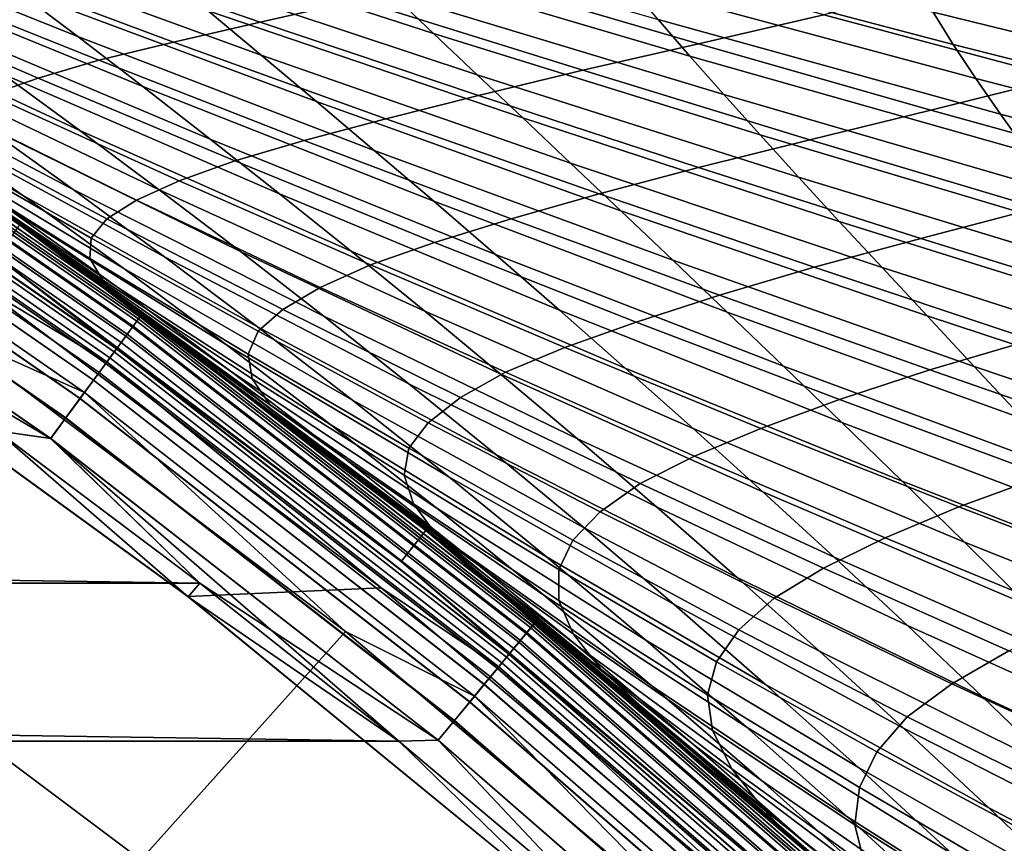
# Model space of a CAD drawing. Header units: metres. Extents: x -25 to 132, y -25 to 25.
# Tile 154 of 256: x 14.47 to 17.18, y 18.68 to 20.95. Entities that reach past the tile are written whole.
import ezdxf

# ---------------------------------------------------------------- set-up
doc = ezdxf.new("R2010")
doc.units = ezdxf.units.M
doc.layers.add('solid_12_061_071_XXX', color=7, linetype='CONTINUOUS')

msp = doc.modelspace()

# ---------------------------------------------------------------- linework, layer by layer
at = {"layer": 'solid_12_061_071_XXX'}
for points in [[(13.625943, 21.359541, 41.866619), (14.452667, 21.037895, 42.468479), (14.626268, 20.906143, 41.514076), (13.814919, 21.230389, 40.88805)], [(14.584613, 21.309826, 47.992676), (15.493828, 21.022907, 48.473316), (15.607343, 20.914677, 47.480164), (14.711982, 21.204514, 46.973152)], [(14.124125, 21.282986, 44.432079), (14.986002, 20.977215, 44.987766), (15.13243, 20.85495, 44.021896), (14.285248, 21.163458, 43.441147)], [(13.814919, 21.230389, 40.88805), (14.626268, 20.906143, 41.514076), (14.805935, 20.768047, 40.57793), (14.010134, 21.094763, 39.928123)], [(16.44216, 21.241938, 71.154167), (18.717815, 20.715837, 71.716537), (17.460215, 21.006592, 71.295509)], [(17.542429, 20.960535, 71.539276), (18.717815, 20.715837, 71.716537), (16.44216, 21.241938, 71.154167)], [(14.529308, 21.153706, 73.442581), (15.129111, 20.946163, 73.529671), (15.398881, 21.007137, 72.912415), (14.782481, 21.204813, 72.801506)], [(14.711982, 21.204514, 46.973152), (15.607343, 20.914677, 47.480164), (15.727156, 20.801006, 46.504505), (14.845816, 21.093689, 45.971516)], [(15.286119, 21.223553, 50.512127), (16.226358, 20.952709, 50.940655), (16.313784, 20.851986, 49.939793), (15.386718, 21.125826, 49.483971)], [(16.00318, 21.225203, 54.045937), (16.984777, 20.973602, 54.390999), (17.040251, 20.884501, 53.367409), (16.070953, 21.139206, 52.993721)], [(14.523313, 20.348793, 26.290461), (14.466798, 20.389011, 0.5), (13.300817, 21.168097, 0.5), (14.21032, 20.568588, 27.061295)], [(13.67092, 20.924902, 0.428843), (13.300817, 21.168097, 0.5), (14.466798, 20.389011, 0.5)], [(13.300817, 21.168097, 99), (14.466798, 20.389011, 99), (13.793194, 20.850607, 79.56691), (13.362128, 21.129446, 78.874176)], [(13.67097, 20.924978, 99.070518), (14.466798, 20.389011, 99), (13.300817, 21.168097, 99)], [(14.285248, 21.163458, 43.441147), (15.13243, 20.85495, 44.021896), (15.284989, 20.726759, 43.073906), (14.452667, 21.037895, 42.468479)], [(14.308546, 21.108183, 74.116463), (14.890262, 20.891088, 74.179436), (15.129111, 20.946163, 73.529671), (14.529308, 21.153706, 73.442581)], [(13.66125, 21.1455, 37.372196), (14.418803, 20.803402, 38.064178), (14.632018, 20.647327, 37.16016), (13.890903, 20.991508, 36.445648)], [(15.386718, 21.125826, 49.483971), (16.313784, 20.851986, 49.939793), (16.407555, 20.74613, 48.956039), (15.493828, 21.022907, 48.473316)], [(15.699555, 21.073402, 72.332909), (16.338089, 20.886105, 72.476654), (16.683205, 20.965961, 71.965714), (16.031235, 21.143866, 71.797279)], [(16.070953, 21.139206, 52.993721), (17.040251, 20.884501, 53.367409), (17.102203, 20.790634, 52.360546), (16.14538, 21.048412, 51.95863)], [(16.892612, 21.138205, 56.488689), (17.071844, 21.097565, 56.600555), (17.900856, 20.902906, 56.776226)], [(16.892612, 21.138205, 56.488689), (17.900856, 20.902906, 56.776226), (17.932049, 20.819708, 55.748604), (16.935883, 21.058041, 55.43132)], [(14.010134, 21.094763, 39.928123), (14.805935, 20.768047, 40.57793), (14.991552, 20.623459, 39.660046), (14.211469, 20.95249, 38.986832)], [(14.126176, 21.064312, 74.830139), (14.684219, 20.840837, 74.860764), (14.890262, 20.891088, 74.179436), (14.308546, 21.108183, 74.116463)], [(14.845816, 21.093689, 45.971516), (15.727156, 20.801006, 46.504505), (15.85316, 20.681772, 45.546341), (14.986002, 20.977215, 44.987766)], [(17.900856, 20.902906, 56.776226), (17.071844, 21.097565, 56.600555), (17.56913, 20.981361, 60.415203), (18.396975, 20.793709, 56.988876)], [(15.398881, 21.007137, 72.912415), (16.019024, 20.813208, 73.024246), (16.338089, 20.886105, 72.476654), (15.699555, 21.073402, 72.332909)], [(13.978127, 21.024937, 75.570747), (14.516774, 20.79137, 75.580215), (14.684219, 20.840837, 74.860764), (14.126176, 21.064312, 74.830139)], [(16.14538, 21.048412, 51.95863), (17.102203, 20.790634, 52.360546), (17.170538, 20.691902, 51.370399), (16.226358, 20.952709, 50.940655)], [(16.683205, 20.965961, 71.965714), (17.336029, 20.792587, 72.13121), (17.287174, 20.994806, 71.560448), (17.049896, 21.054447, 71.490616)], [(16.935883, 21.058041, 55.43132), (17.932049, 20.819708, 55.748604), (17.969187, 20.732111, 54.737404), (16.984777, 20.973602, 54.390999)], [(13.54206, 21.034637, 31.344763), (14.200144, 20.661064, 32.134178), (14.474353, 20.468596, 31.282068), (13.834394, 20.843275, 30.472132)], [(13.667075, 21.020218, 33.896523), (14.367581, 20.66111, 34.64957), (14.614112, 20.4842, 33.780041), (13.930964, 20.844847, 33.005665)], [(13.865284, 20.989155, 76.335899), (14.383915, 20.745508, 76.325401), (14.516774, 20.79137, 75.580215), (13.978127, 21.024937, 75.570747)], [(14.452667, 21.037895, 42.468479), (15.284989, 20.726759, 43.073906), (15.443567, 20.592503, 42.143795), (14.626268, 20.906143, 41.514076)], [(15.493828, 21.022907, 48.473316), (16.407555, 20.74613, 48.956039), (16.50757, 20.635029, 47.989391), (15.607343, 20.914677, 47.480164)], [(13.890903, 20.991508, 36.445648), (14.632018, 20.647327, 37.16016), (14.85093, 20.484068, 36.274776), (14.12643, 20.83013, 35.538105)], [(15.129111, 20.946163, 73.529671), (15.731518, 20.743849, 73.614304), (16.019024, 20.813208, 73.024246), (15.398881, 21.007137, 72.912415)], [(14.739896, 20.212337, 27.972616), (13.900053, 20.779522, 27.853081), (13.592875, 20.981747, 28.665691), (14.433584, 20.432423, 28.786057)], [(14.986002, 20.977215, 44.987766), (15.85316, 20.681772, 45.546341), (15.985249, 20.55685, 44.605667), (15.13243, 20.85495, 44.021896)], [(16.338089, 20.886105, 72.476654), (16.978106, 20.703485, 72.617485), (17.336029, 20.792587, 72.13121), (16.683205, 20.965961, 71.965714)], [(16.984777, 20.973602, 54.390999), (17.969187, 20.732111, 54.737404), (18.012732, 20.639885, 53.742538), (17.040251, 20.884501, 53.367409)], [(14.211469, 20.95249, 38.986832), (14.991552, 20.623459, 39.660046), (15.183003, 20.472219, 38.760422), (14.418803, 20.803402, 38.064178)], [(14.890262, 20.891088, 74.179436), (15.475421, 20.679087, 74.240829), (15.731518, 20.743849, 73.614304), (15.129111, 20.946163, 73.529671)], [(16.226358, 20.952709, 50.940655), (17.170538, 20.691902, 51.370399), (17.245161, 20.588205, 50.396969), (16.313784, 20.851986, 49.939793)], [(14.77746, 20.105459, 100.072105), (13.647456, 20.888987, 100.072105), (13.658387, 20.905718, 100.100952), (14.789296, 20.121563, 100.100952)], [(13.662616, 20.912189, 0.359065), (14.793875, 20.127792, 0.359065), (14.779087, 20.107672, 0.292163), (13.648958, 20.891285, 0.292163)], [(14.793982, 20.127937, 99.14032), (13.662714, 20.91234, 99.14032), (13.649104, 20.891508, 99.207253), (14.779244, 20.107887, 99.207253)], [(14.789296, 20.121563, 100.100952), (13.658387, 20.905718, 100.100952), (13.666393, 20.917973, 100.132843), (14.797965, 20.133358, 100.132843)], [(13.67092, 20.924902, 0.428843), (14.802867, 20.140026, 0.428843), (14.793875, 20.127792, 0.359065), (13.662616, 20.912189, 0.359065)], [(14.802921, 20.1401, 99.070518), (13.67097, 20.924978, 99.070518), (13.662714, 20.91234, 99.14032), (14.793982, 20.127937, 99.14032)], [(14.797965, 20.133358, 100.132843), (13.666393, 20.917973, 100.132843), (13.671227, 20.925371, 100.166801), (14.8032, 20.14048, 100.166801)], [(13.67092, 20.924902, 0.428843), (14.466798, 20.389011, 0.5), (14.802867, 20.140026, 0.428843)], [(14.802921, 20.1401, 99.070518), (14.466798, 20.389011, 99), (13.67097, 20.924978, 99.070518)], [(14.8032, 20.14048, 100.166801), (13.671227, 20.925371, 100.166801), (14.465773, 20.387579, 100.201744)], [(14.626268, 20.906143, 41.514076), (15.443567, 20.592503, 42.143795), (15.608053, 20.452042, 41.23156), (14.805935, 20.768047, 40.57793)], [(15.607343, 20.914677, 47.480164), (16.50757, 20.635029, 47.989391), (16.613728, 20.518572, 47.039841), (15.727156, 20.801006, 46.504505)], [(13.648958, 20.891285, 0.292163), (14.779087, 20.107672, 0.292163), (14.758805, 20.080078, 0.229499), (13.630227, 20.862616, 0.229499)], [(14.779244, 20.107887, 99.207253), (13.649104, 20.891508, 99.207253), (13.630418, 20.862907, 99.269958), (14.75901, 20.080359, 99.269958)], [(14.76282, 20.085541, 100.047203), (13.633936, 20.868292, 100.047203), (13.647456, 20.888987, 100.072105), (14.77746, 20.105459, 100.072105)], [(14.684219, 20.840837, 74.860764), (15.250702, 20.619492, 74.898712), (15.475421, 20.679087, 74.240829), (14.890262, 20.891088, 74.179436)], [(16.019024, 20.813208, 73.024246), (16.644829, 20.621332, 73.140808), (16.978106, 20.703485, 72.617485), (16.338089, 20.886105, 72.476654)], [(17.040251, 20.884501, 53.367409), (18.012732, 20.639885, 53.742538), (18.06259, 20.54294, 52.763996), (17.102203, 20.790634, 52.360546)], [(13.630227, 20.862616, 0.229499), (14.758805, 20.080078, 0.229499), (14.733443, 20.045572, 0.172354), (13.606806, 20.826767, 0.172354)], [(14.75901, 20.080359, 99.269958), (13.630418, 20.862907, 99.269958), (13.607036, 20.827118, 99.327164), (14.733693, 20.045912, 99.327164)], [(14.745828, 20.062422, 100.027), (13.618242, 20.844273, 100.027), (13.633936, 20.868292, 100.047203), (14.76282, 20.085541, 100.047203)], [(14.466798, 20.389011, 99), (14.215955, 20.564693, 80.233253), (13.793194, 20.850607, 79.56691)], [(15.13243, 20.85495, 44.021896), (15.985249, 20.55685, 44.605667), (16.123314, 20.426117, 43.68248), (15.284989, 20.726759, 43.073906)], [(16.313784, 20.851986, 49.939793), (17.245161, 20.588205, 50.396969), (17.325972, 20.479443, 49.440247), (16.407555, 20.74613, 48.956039)], [(13.606806, 20.826767, 0.172354), (14.733443, 20.045572, 0.172354), (14.70352, 20.00486, 0.121892), (13.579169, 20.784466, 0.121892)], [(14.733693, 20.045912, 99.327164), (13.607036, 20.827118, 99.327164), (13.579435, 20.784874, 99.377686), (14.703807, 20.005251, 99.377686)], [(14.733528, 20.045687, 112.877182), (13.606883, 20.826885, 112.877182), (13.589993, 20.801031, 113.046471), (14.715239, 20.020803, 113.046471)], [(14.727006, 20.036814, 100.012123), (13.60086, 20.817667, 100.012123), (13.618242, 20.844273, 100.027), (14.745828, 20.062422, 100.027)], [(14.733528, 20.045687, 112.877182), (14.402606, 20.298595, 112.706161), (13.606883, 20.826885, 112.877182)], [(13.834394, 20.843275, 30.472132), (14.474353, 20.468596, 31.282068), (14.753334, 20.267166, 30.449333), (14.13166, 20.642635, 29.619228)], [(13.930964, 20.844847, 33.005665), (14.614112, 20.4842, 33.780041), (14.865771, 20.299139, 32.929527), (14.200144, 20.661064, 32.134178)], [(14.12643, 20.83013, 35.538105), (14.85093, 20.484068, 36.274776), (15.075307, 20.313387, 35.408031), (14.367581, 20.66111, 34.64957)], [(14.516774, 20.79137, 75.580215), (15.05916, 20.563923, 75.586952), (15.250702, 20.619492, 74.898712), (14.684219, 20.840837, 74.860764)], [(14.715239, 20.020803, 113.046471), (13.589993, 20.801031, 113.046471), (13.562608, 20.759117, 113.211105), (14.685587, 19.980461, 113.211105)], [(14.706934, 20.009504, 100.003029), (13.582323, 20.789293, 100.003029), (13.60086, 20.817667, 100.012123), (14.727006, 20.036814, 100.012123)], [(14.418803, 20.803402, 38.064178), (15.183003, 20.472219, 38.760422), (15.380172, 20.314178, 37.879051), (14.632018, 20.647327, 37.16016)], [(15.727156, 20.801006, 46.504505), (16.613728, 20.518572, 47.039841), (16.725925, 20.396645, 46.107388), (15.85316, 20.681772, 45.546341)], [(15.731518, 20.743849, 73.614304), (16.338261, 20.545513, 73.69976), (16.644829, 20.621332, 73.140808), (16.019024, 20.813208, 73.024246)], [(13.579169, 20.784466, 0.121892), (14.70352, 20.00486, 0.121892), (14.669643, 19.958769, 0.079142), (13.547884, 20.73658, 0.079142)], [(14.703807, 20.005251, 99.377686), (13.579435, 20.784874, 99.377686), (13.54818, 20.737032, 99.420509), (14.669964, 19.959206, 99.420509)], [(14.706934, 20.009504, 100.003029), (14.351459, 20.223467, 100), (13.582323, 20.789293, 100.003029)], [(15.050291, 19.982086, 27.178909), (14.21032, 20.568588, 27.061295), (13.900053, 20.779522, 27.853081), (14.739896, 20.212337, 27.972616)], [(14.383915, 20.745508, 76.325401), (14.906392, 20.508242, 76.311653), (15.05916, 20.563923, 75.586952), (14.516774, 20.79137, 75.580215)], [(14.805935, 20.768047, 40.57793), (15.608053, 20.452042, 41.23156), (15.778336, 20.305239, 40.337193), (14.991552, 20.623459, 39.660046)], [(16.978106, 20.703485, 72.617485), (17.619652, 20.525625, 72.755653), (17.994263, 20.619415, 72.303932), (17.336029, 20.792587, 72.13121)], [(17.102203, 20.790634, 52.360546), (18.06259, 20.54294, 52.763996), (18.118671, 20.441185, 51.801769), (17.170538, 20.691902, 51.370399)], [(14.685587, 19.980461, 113.211105), (13.562608, 20.759117, 113.211105), (13.525091, 20.701693, 113.368919), (14.644963, 19.92519, 113.368919)], [(14.286474, 20.702272, 77.093925), (14.78845, 20.455235, 77.060898), (14.906392, 20.508242, 76.311653), (14.383915, 20.745508, 76.325401)], [(15.475421, 20.679087, 74.240829), (16.063772, 20.472553, 74.299774), (16.338261, 20.545513, 73.69976), (15.731518, 20.743849, 73.614304)], [(16.407555, 20.74613, 48.956039), (17.325972, 20.479443, 49.440247), (17.412874, 20.365515, 48.500225), (16.50757, 20.635029, 47.989391)], [(13.547884, 20.73658, 0.079142), (14.669643, 19.958769, 0.079142), (14.632506, 19.908241, 0.044977), (13.513586, 20.684084, 0.044977)], [(14.669964, 19.959206, 99.420509), (13.54818, 20.737032, 99.420509), (13.513906, 20.684574, 99.454758), (14.632853, 19.908712, 99.454758)], [(15.284989, 20.726759, 43.073906), (16.123314, 20.426117, 43.68248), (16.267252, 20.289444, 42.776775), (15.443567, 20.592503, 42.143795)], [(14.644963, 19.92519, 113.368919), (13.525091, 20.701693, 113.368919), (14.259702, 20.097193, 113.5177)], [(14.228505, 20.658251, 77.889091), (14.706119, 20.403843, 77.832306), (14.78845, 20.455235, 77.060898), (14.286474, 20.702272, 77.093925)], [(16.644829, 20.621332, 73.140808), (17.272799, 20.434374, 73.254662), (17.619652, 20.525625, 72.755653), (16.978106, 20.703485, 72.617485)], [(17.170538, 20.691902, 51.370399), (18.118671, 20.441185, 51.801769), (18.180885, 20.334532, 50.85585), (17.245161, 20.588205, 50.396969)], [(13.513586, 20.684084, 0.044977), (14.632506, 19.908241, 0.044977), (14.592865, 19.854309, 0.020093), (13.476976, 20.628048, 0.020093)], [(14.632853, 19.908712, 99.454758), (13.513906, 20.684574, 99.454758), (13.477314, 20.628565, 99.479729), (14.59323, 19.854805, 99.479729)], [(14.200144, 20.661064, 32.134178), (14.865771, 20.299139, 32.929527), (15.122311, 20.10568, 32.098022), (14.474353, 20.468596, 31.282068)], [(14.367581, 20.66111, 34.64957), (15.075307, 20.313387, 35.408031), (15.304909, 20.135052, 34.559921), (14.614112, 20.4842, 33.780041)], [(15.250702, 20.619492, 74.898712), (15.821168, 20.403469, 74.934998), (16.063772, 20.472553, 74.299774), (15.475421, 20.679087, 74.240829)], [(15.85316, 20.681772, 45.546341), (16.725925, 20.396645, 46.107388), (16.844063, 20.269138, 45.192024), (15.985249, 20.55685, 44.605667)], [(14.13166, 20.642635, 29.619228), (14.753334, 20.267166, 30.449333), (15.036825, 20.056499, 29.635981), (14.433584, 20.432423, 28.786057)], [(14.210066, 20.612604, 78.706894), (14.663302, 20.350536, 78.628891), (14.706119, 20.403843, 77.832306), (14.228505, 20.658251, 77.889091)], [(14.632018, 20.647327, 37.16016), (15.380172, 20.314178, 37.879051), (15.582884, 20.149149, 37.015938), (14.85093, 20.484068, 36.274776)], [(16.50757, 20.635029, 47.989391), (17.412874, 20.365515, 48.500225), (17.505772, 20.246321, 47.5769), (16.613728, 20.518572, 47.039841)], [(13.476976, 20.628048, 0.020093), (14.592865, 19.854309, 0.020093), (14.551529, 19.798069, 0.004998), (13.438802, 20.569616, 0.004998)], [(14.59323, 19.854805, 99.479729), (13.477314, 20.628565, 99.479729), (13.439149, 20.570148, 99.494911), (14.551906, 19.798582, 99.494911)], [(14.228953, 20.565804, 79.539963), (14.660034, 20.294382, 79.446739), (14.663302, 20.350536, 78.628891), (14.210066, 20.612604, 78.706894)], [(14.991552, 20.623459, 39.660046), (15.778336, 20.305239, 40.337193), (15.954304, 20.151957, 39.460697), (15.183003, 20.472219, 38.760422)], [(15.05916, 20.563923, 75.586952), (15.61037, 20.338787, 75.600441), (15.821168, 20.403469, 74.934998), (15.250702, 20.619492, 74.898712)], [(16.338261, 20.545513, 73.69976), (16.951258, 20.349453, 73.789757), (17.272799, 20.434374, 73.254662), (16.644829, 20.621332, 73.140808)], [(15.443567, 20.592503, 42.143795), (16.267252, 20.289444, 42.776775), (16.416952, 20.146711, 41.88855), (15.608053, 20.452042, 41.23156)], [(13.438802, 20.569616, 0.004998), (14.551529, 19.798069, 0.004998), (13.831201, 20.22246)], [(14.551906, 19.798582, 99.494911), (13.439149, 20.570148, 99.494911), (14.403154, 19.819159, 99.5)], [(15.364397, 19.741385, 26.404932), (14.523313, 20.348793, 26.290461), (14.21032, 20.568588, 27.061295), (15.050291, 19.982086, 27.178909)], [(14.660034, 20.294382, 79.446739), (14.228953, 20.565804, 79.539963), (14.215955, 20.564693, 80.233253), (14.69414, 20.235794, 80.278755)], [(14.466798, 20.389011, 99), (14.630149, 20.272118, 80.872955), (14.215955, 20.564693, 80.233253)], [(14.69414, 20.235794, 80.278755), (14.215955, 20.564693, 80.233253), (14.630149, 20.272118, 80.872955)], [(14.906392, 20.508242, 76.311653), (15.433093, 20.277306, 76.295029), (15.61037, 20.338787, 75.600441), (15.05916, 20.563923, 75.586952)], [(15.985249, 20.55685, 44.605667), (16.844063, 20.269138, 45.192024), (16.968035, 20.135939, 44.293747), (16.123314, 20.426117, 43.68248)], [(16.063772, 20.472553, 74.299774), (16.657055, 20.27022, 74.359474), (16.951258, 20.349453, 73.789757), (16.338261, 20.545513, 73.69976)], [(14.78845, 20.455235, 77.060898), (15.294736, 20.214781, 77.024445), (15.433093, 20.277306, 76.295029), (14.906392, 20.508242, 76.311653)], [(16.613728, 20.518572, 47.039841), (17.505772, 20.246321, 47.5769), (17.604568, 20.121759, 46.670261), (16.725925, 20.396645, 46.107388)], [(14.614112, 20.4842, 33.780041), (15.304909, 20.135052, 34.559921), (15.539498, 19.948828, 33.730453), (14.865771, 20.299139, 32.929527)], [(14.85093, 20.484068, 36.274776), (15.582884, 20.149149, 37.015938), (15.790915, 19.976917, 36.171078), (15.075307, 20.313387, 35.408031)], [(15.183003, 20.472219, 38.760422), (15.954304, 20.151957, 39.460697), (16.135841, 19.992052, 38.60207), (15.380172, 20.314178, 37.879051)], [(15.821168, 20.403469, 74.934998), (16.395418, 20.193142, 74.968857), (16.657055, 20.27022, 74.359474), (16.063772, 20.472553, 74.299774)], [(14.474353, 20.468596, 31.282068), (15.122311, 20.10568, 32.098022), (15.383483, 19.903564, 31.285536), (14.753334, 20.267166, 30.449333)], [(14.706119, 20.403843, 77.832306), (15.191423, 20.153959, 77.777237), (15.294736, 20.214781, 77.024445), (14.78845, 20.455235, 77.060898)], [(15.608053, 20.452042, 41.23156), (16.416952, 20.146711, 41.88855), (16.572309, 19.997791, 41.017803), (15.778336, 20.305239, 40.337193)], [(14.433584, 20.432423, 28.786057), (15.036825, 20.056499, 29.635981), (15.324569, 19.836321, 28.842007), (14.739896, 20.212337, 27.972616)], [(16.123314, 20.426117, 43.68248), (16.968035, 20.135939, 44.293747), (17.09774, 19.996937, 43.412548), (16.267252, 20.289444, 42.776775)], [(16.951258, 20.349453, 73.789757), (17.567106, 20.158531, 73.877258), (17.902973, 20.25239, 73.366135), (17.272799, 20.434374, 73.254662)], [(15.586157, 19.544403, 100.201744), (14.465773, 20.387579, 100.201744), (14.402606, 20.298595, 112.706161), (15.518106, 19.459097, 112.706161)], [(14.8032, 20.14048, 100.166801), (14.465773, 20.387579, 100.201744), (15.586157, 19.544403, 100.201744)], [(15.778242, 19.391933, 23.452406), (15.587261, 19.545774, 0.5), (14.466798, 20.389011, 0.5), (15.466073, 19.641808, 24.123724)], [(14.802867, 20.140026, 0.428843), (14.466798, 20.389011, 0.5), (15.587261, 19.545774, 0.5)], [(15.152312, 19.884855, 24.820837), (15.466073, 19.641808, 24.123724), (14.466798, 20.389011, 0.5)], [(14.837464, 20.120876, 25.543646), (15.152312, 19.884855, 24.820837), (14.466798, 20.389011, 0.5)], [(14.523313, 20.348793, 26.290461), (14.837464, 20.120876, 25.543646), (14.466798, 20.389011, 0.5)], [(14.466798, 20.389011, 99), (15.587261, 19.545774, 99), (15.035439, 19.973372, 81.48748), (14.630149, 20.272118, 80.872955)], [(14.802921, 20.1401, 99.070518), (15.587261, 19.545774, 99), (14.466798, 20.389011, 99)], [(14.663302, 20.350536, 78.628891), (15.123888, 20.093699, 78.551041), (15.191423, 20.153959, 77.777237), (14.706119, 20.403843, 77.832306)], [(15.61037, 20.338787, 75.600441), (16.166109, 20.119196, 75.612198), (16.395418, 20.193142, 74.968857), (15.821168, 20.403469, 74.934998)], [(16.725925, 20.396645, 46.107388), (17.604568, 20.121759, 46.670261), (17.709167, 19.991732, 45.780308), (16.844063, 20.269138, 45.192024)], [(15.364397, 19.741385, 26.404932), (14.837464, 20.120876, 25.543646), (14.523313, 20.348793, 26.290461)], [(14.660034, 20.294382, 79.446739), (15.095892, 20.030352, 79.348579), (15.123888, 20.093699, 78.551041), (14.663302, 20.350536, 78.628891)], [(15.433093, 20.277306, 76.295029), (15.969007, 20.048855, 76.28463), (16.166109, 20.119196, 75.612198), (15.61037, 20.338787, 75.600441)], [(16.657055, 20.27022, 74.359474), (17.257183, 20.07037, 74.423531), (17.567106, 20.158531, 73.877258), (16.951258, 20.349453, 73.789757)], [(15.075307, 20.313387, 35.408031), (15.790915, 19.976917, 36.171078), (16.004036, 19.797266, 35.344475), (15.304909, 20.135052, 34.559921)], [(15.380172, 20.314178, 37.879051), (16.135841, 19.992052, 38.60207), (16.322786, 19.825359, 37.761311), (15.582884, 20.149149, 37.015938)], [(14.733528, 20.045687, 112.877182), (15.518106, 19.459097, 112.706161), (14.402606, 20.298595, 112.706161)], [(14.69414, 20.235794, 80.278755), (15.107419, 19.962906, 80.166039), (15.095892, 20.030352, 79.348579), (14.660034, 20.294382, 79.446739)], [(14.865771, 20.299139, 32.929527), (15.539498, 19.948828, 33.730453), (15.778838, 19.754482, 32.919628), (15.122311, 20.10568, 32.098022)], [(15.778336, 20.305239, 40.337193), (16.572309, 19.997791, 41.017803), (16.733215, 19.842562, 40.164528), (15.954304, 20.151957, 39.460697)], [(16.267252, 20.289444, 42.776775), (17.09774, 19.996937, 43.412548), (17.233078, 19.852016, 42.548428), (16.416952, 20.146711, 41.88855)], [(15.156253, 19.89179, 80.996597), (14.630149, 20.272118, 80.872955), (15.035439, 19.973372, 81.48748)], [(15.107419, 19.962906, 80.166039), (14.69414, 20.235794, 80.278755), (14.630149, 20.272118, 80.872955), (15.156253, 19.89179, 80.996597)], [(14.753334, 20.267166, 30.449333), (15.383483, 19.903564, 31.285536), (15.649039, 19.692541, 30.492065), (15.036825, 20.056499, 29.635981)], [(15.294736, 20.214781, 77.024445), (15.805741, 19.98085, 76.985008), (15.969007, 20.048855, 76.28463), (15.433093, 20.277306, 76.295029)], [(16.395418, 20.193142, 74.968857), (16.975199, 19.987225, 75.00341), (17.257183, 20.07037, 74.423531), (16.657055, 20.27022, 74.359474)], [(16.844063, 20.269138, 45.192024), (17.709167, 19.991732, 45.780308), (17.819469, 19.856136, 44.907032), (16.968035, 20.135939, 44.293747)], [(14.930331, 19.362375, 100), (13.800954, 20.18292, 100), (14.351459, 20.223467, 100), (15.462976, 19.386833, 100)], [(14.551529, 19.798069, 0.004998), (14.403153, 19.819159), (13.831201, 20.22246)], [(14.706934, 20.009504, 100.003029), (15.462976, 19.386833, 100), (14.351459, 20.223467, 100)], [(14.739896, 20.212337, 27.972616), (15.324569, 19.836321, 28.842007), (15.616272, 19.606361, 28.067417), (15.050291, 19.982086, 27.178909)], [(15.191423, 20.153959, 77.777237), (15.681514, 19.910843, 77.718613), (15.805741, 19.98085, 76.985008), (15.294736, 20.214781, 77.024445)], [(13.800786, 20.183035, 99.5), (14.930496, 19.362251, 99.5), (14.403154, 19.819159, 99.5)], [(13.800954, 20.18292, 100), (14.930331, 19.362375, 100), (14.930496, 19.362251, 99.5), (13.800786, 20.183035, 99.5)], [(16.166109, 20.119196, 75.612198), (16.726233, 19.905508, 75.621567), (16.975199, 19.987225, 75.00341), (16.395418, 20.193142, 74.968857)], [(15.123888, 20.093699, 78.551041), (15.592523, 19.841526, 78.474442), (15.681514, 19.910843, 77.718613), (15.191423, 20.153959, 77.777237)], [(15.582884, 20.149149, 37.015938), (16.322786, 19.825359, 37.761311), (16.514919, 19.65168, 36.938412), (15.790915, 19.976917, 36.171078)], [(15.954304, 20.151957, 39.460697), (16.733215, 19.842562, 40.164528), (16.899563, 19.680895, 39.32872), (16.135841, 19.992052, 38.60207)], [(16.416952, 20.146711, 41.88855), (17.233078, 19.852016, 42.548428), (17.373945, 19.701069, 41.701378), (16.572309, 19.997791, 41.017803)], [(15.862585, 19.260872, 100.072105), (14.77746, 20.105459, 100.072105), (14.789296, 20.121563, 100.100952), (15.875291, 19.2763, 100.100952)], [(14.793875, 20.127792, 0.359065), (15.880205, 19.282267, 0.359065), (15.864331, 19.262993, 0.292163), (14.779087, 20.107672, 0.292163)], [(15.880321, 19.282406, 99.14032), (14.793982, 20.127937, 99.14032), (14.779244, 20.107887, 99.207253), (15.864501, 19.263199, 99.207253)], [(15.875291, 19.2763, 100.100952), (14.789296, 20.121563, 100.100952), (14.797965, 20.133358, 100.132843), (15.884597, 19.287598, 100.132843)], [(14.802867, 20.140026, 0.428843), (15.889858, 19.293987, 0.428843), (15.880205, 19.282267, 0.359065), (14.793875, 20.127792, 0.359065)], [(15.889916, 19.294058, 99.070518), (14.802921, 20.1401, 99.070518), (14.793982, 20.127937, 99.14032), (15.880321, 19.282406, 99.14032)], [(15.884597, 19.287598, 100.132843), (14.797965, 20.133358, 100.132843), (14.8032, 20.14048, 100.166801), (15.890215, 19.29442, 100.166801)], [(14.802867, 20.140026, 0.428843), (15.587261, 19.545774, 0.5), (15.889858, 19.293987, 0.428843)], [(15.889916, 19.294058, 99.070518), (15.587261, 19.545774, 99), (14.802921, 20.1401, 99.070518)], [(15.890215, 19.29442, 100.166801), (14.8032, 20.14048, 100.166801), (15.586157, 19.544403, 100.201744)], [(15.681838, 19.489948, 25.650682), (15.152312, 19.884855, 24.820837), (14.837464, 20.120876, 25.543646), (15.364397, 19.741385, 26.404932)], [(15.304909, 20.135052, 34.559921), (16.004036, 19.797266, 35.344475), (16.222023, 19.609982, 34.536133), (15.539498, 19.948828, 33.730453)], [(15.969007, 20.048855, 76.28463), (16.510006, 19.826149, 76.272446), (16.726233, 19.905508, 75.621567), (16.166109, 20.119196, 75.612198)], [(16.968035, 20.135939, 44.293747), (17.819469, 19.856136, 44.907032), (17.935379, 19.714874, 44.050426), (17.09774, 19.996937, 43.412548)], [(15.364133, 19.266024, 113.5177), (14.259702, 20.097193, 113.5177), (13.732807, 19.43701, 114.731659), (14.800087, 18.637188, 114.731659)], [(14.644963, 19.92519, 113.368919), (14.259702, 20.097193, 113.5177), (15.364133, 19.266024, 113.5177)], [(14.779087, 20.107672, 0.292163), (15.864331, 19.262993, 0.292163), (15.842561, 19.236557, 0.229499), (14.758805, 20.080078, 0.229499)], [(15.864501, 19.263199, 99.207253), (14.779244, 20.107887, 99.207253), (14.75901, 20.080359, 99.269958), (15.842781, 19.236826, 99.269958)], [(15.84687, 19.241791, 100.047203), (14.76282, 20.085541, 100.047203), (14.77746, 20.105459, 100.072105), (15.862585, 19.260872, 100.072105)], [(15.095892, 20.030352, 79.348579), (15.539455, 19.771671, 79.250137), (15.592523, 19.841526, 78.474442), (15.123888, 20.093699, 78.551041)], [(15.122311, 20.10568, 32.098022), (15.778838, 19.754482, 32.919628), (16.022692, 19.551781, 32.127441), (15.383483, 19.903564, 31.285536)], [(15.808427, 19.19511, 100.012123), (14.727006, 20.036814, 100.012123), (14.745828, 20.062422, 100.027), (15.82863, 19.219643, 100.027)], [(14.758805, 20.080078, 0.229499), (15.842561, 19.236557, 0.229499), (15.815337, 19.203501, 0.172354), (14.733443, 20.045572, 0.172354)], [(15.842781, 19.236826, 99.269958), (14.75901, 20.080359, 99.269958), (14.733693, 20.045912, 99.327164), (15.815604, 19.203827, 99.327164)], [(15.82863, 19.219643, 100.027), (14.745828, 20.062422, 100.027), (14.76282, 20.085541, 100.047203), (15.84687, 19.241791, 100.047203)], [(16.975199, 19.987225, 75.00341), (17.562412, 19.783987, 75.042145), (17.860847, 19.87587, 74.485313), (17.257183, 20.07037, 74.423531)], [(14.733443, 20.045572, 0.172354), (15.815337, 19.203501, 0.172354), (15.783216, 19.164499, 0.121892), (14.70352, 20.00486, 0.121892)], [(15.815604, 19.203827, 99.327164), (14.733693, 20.045912, 99.327164), (14.703807, 20.005251, 99.377686), (15.783525, 19.164873, 99.377686)], [(15.78688, 19.168949, 100.003029), (14.706934, 20.009504, 100.003029), (14.727006, 20.036814, 100.012123), (15.808427, 19.19511, 100.012123)], [(15.815428, 19.203611, 112.877182), (14.733528, 20.045687, 112.877182), (14.715239, 20.020803, 113.046471), (15.795794, 19.179773, 113.046471)], [(15.815428, 19.203611, 112.877182), (15.518106, 19.459097, 112.706161), (14.733528, 20.045687, 112.877182)], [(15.036825, 20.056499, 29.635981), (15.649039, 19.692541, 30.492065), (15.918731, 19.472355, 29.717615), (15.324569, 19.836321, 28.842007)], [(15.805741, 19.98085, 76.985008), (16.326357, 19.749567, 76.951294), (16.510006, 19.826149, 76.272446), (15.969007, 20.048855, 76.28463)], [(15.795794, 19.179773, 113.046471), (14.715239, 20.020803, 113.046471), (14.685587, 19.980461, 113.211105), (15.763966, 19.141125, 113.211105)], [(15.78688, 19.168949, 100.003029), (15.462976, 19.386833, 100), (14.706934, 20.009504, 100.003029)], [(15.107419, 19.962906, 80.166039), (15.525908, 19.697531, 80.048164), (15.539455, 19.771671, 79.250137), (15.095892, 20.030352, 79.348579)], [(15.763966, 19.141125, 113.211105), (14.685587, 19.980461, 113.211105), (14.644963, 19.92519, 113.368919), (15.720359, 19.088177, 113.368919)], [(14.70352, 20.00486, 0.121892), (15.783216, 19.164499, 0.121892), (15.746852, 19.120344, 0.079142), (14.669643, 19.958769, 0.079142)], [(15.783525, 19.164873, 99.377686), (14.703807, 20.005251, 99.377686), (14.669964, 19.959206, 99.420509), (15.747195, 19.120762, 99.420509)], [(15.050291, 19.982086, 27.178909), (15.616272, 19.606361, 28.067417), (15.911587, 19.366352, 27.312202), (15.364397, 19.741385, 26.404932)], [(15.681514, 19.910843, 77.718613), (16.17683, 19.674427, 77.656906), (16.326357, 19.749567, 76.951294), (15.805741, 19.98085, 76.985008)], [(16.135841, 19.992052, 38.60207), (16.899563, 19.680895, 39.32872), (17.071194, 19.512634, 38.510384), (16.322786, 19.825359, 37.761311)], [(16.572309, 19.997791, 41.017803), (17.373945, 19.701069, 41.701378), (17.520239, 19.54398, 40.871399), (16.733215, 19.842562, 40.164528)], [(16.726233, 19.905508, 75.621567), (17.29248, 19.696423, 75.631577), (17.562412, 19.783987, 75.042145), (16.975199, 19.987225, 75.00341)], [(17.09774, 19.996937, 43.412548), (17.935379, 19.714874, 44.050426), (18.056799, 19.567844, 43.210487), (17.233078, 19.852016, 42.548428)], [(14.669643, 19.958769, 0.079142), (15.746852, 19.120344, 0.079142), (15.706987, 19.071939, 0.044977), (14.632506, 19.908241, 0.044977)], [(15.747195, 19.120762, 99.420509), (14.669964, 19.959206, 99.420509), (14.632853, 19.908712, 99.454758), (15.707359, 19.072392, 99.454758)], [(15.587261, 19.545774, 99), (15.431763, 19.668774, 82.076881), (15.035439, 19.973372, 81.48748)], [(15.614762, 19.533716, 81.693481), (15.035439, 19.973372, 81.48748), (15.431763, 19.668774, 82.076881)], [(15.55175, 19.61808, 80.864799), (15.156253, 19.89179, 80.996597), (15.035439, 19.973372, 81.48748), (15.614762, 19.533716, 81.693481)], [(15.156253, 19.89179, 80.996597), (15.55175, 19.61808, 80.864799), (15.525908, 19.697531, 80.048164), (15.107419, 19.962906, 80.166039)], [(15.790915, 19.976917, 36.171078), (16.514919, 19.65168, 36.938412), (16.712027, 19.470812, 36.133381), (16.004036, 19.797266, 35.344475)], [(15.539498, 19.948828, 33.730453), (16.222023, 19.609982, 34.536133), (16.444645, 19.414845, 33.746048), (15.778838, 19.754482, 32.919628)], [(14.632506, 19.908241, 0.044977), (15.706987, 19.071939, 0.044977), (15.664435, 19.020271, 0.020093), (14.592865, 19.854309, 0.020093)], [(15.707359, 19.072392, 99.454758), (14.632853, 19.908712, 99.454758), (14.59323, 19.854805, 99.479729), (15.664827, 19.020748, 99.479729)], [(15.720359, 19.088177, 113.368919), (14.644963, 19.92519, 113.368919), (15.364133, 19.266024, 113.5177)], [(15.383483, 19.903564, 31.285536), (16.022692, 19.551781, 32.127441), (16.270819, 19.340488, 31.353901), (15.649039, 19.692541, 30.492065)], [(15.592523, 19.841526, 78.474442), (16.066433, 19.596287, 78.394165), (16.17683, 19.674427, 77.656906), (15.681514, 19.910843, 77.718613)], [(16.510006, 19.826149, 76.272446), (17.055986, 19.609543, 76.257919), (17.29248, 19.696423, 75.631577), (16.726233, 19.905508, 75.621567)], [(16.002235, 19.227493, 24.916153), (15.466073, 19.641808, 24.123724), (15.152312, 19.884855, 24.820837), (15.681838, 19.489948, 25.650682)], [(14.592865, 19.854309, 0.020093), (15.664435, 19.020271, 0.020093), (15.620064, 18.966394, 0.004998), (14.551529, 19.798069, 0.004998)], [(15.664827, 19.020748, 99.479729), (14.59323, 19.854805, 99.479729), (14.551906, 19.798582, 99.494911), (15.620468, 18.966885, 99.494911)], [(-14.963406, 19.399651), (-14.403261, 19.81908), (14.963301, 19.399731)], [(-14.403261, 19.81908), (14.403153, 19.819159), (14.963301, 19.399731)], [(14.551529, 19.798069, 0.004998), (14.963301, 19.399731), (14.403153, 19.819159)], [(14.551906, 19.798582, 99.494911), (14.403154, 19.819159, 99.5), (14.930496, 19.362251, 99.5), (14.963301, 19.399731, 99.5)], [(15.324569, 19.836321, 28.842007), (15.918731, 19.472355, 29.717615), (16.19228, 19.242756, 28.962183), (15.616272, 19.606361, 28.067417)], [(15.539455, 19.771671, 79.250137), (15.991439, 19.517782, 79.152512), (16.066433, 19.596287, 78.394165), (15.592523, 19.841526, 78.474442)], [(16.322786, 19.825359, 37.761311), (17.071194, 19.512634, 38.510384), (17.247898, 19.337601, 37.709507), (16.514919, 19.65168, 36.938412)], [(16.326357, 19.749567, 76.951294), (16.852613, 19.524214, 76.915756), (17.055986, 19.609543, 76.257919), (16.510006, 19.826149, 76.272446)], [(16.733215, 19.842562, 40.164528), (17.520239, 19.54398, 40.871399), (17.671856, 19.380638, 40.058479), (16.899563, 19.680895, 39.32872)], [(14.551529, 19.798069, 0.004998), (15.620064, 18.966394, 0.004998), (14.963301, 19.399731)], [(14.551906, 19.798582, 99.494911), (14.963301, 19.399731, 99.5), (15.511344, 18.964392, 99.5)], [(15.620468, 18.966885, 99.494911), (14.551906, 19.798582, 99.494911), (15.511344, 18.964392, 99.5)], [(16.004036, 19.797266, 35.344475), (16.712027, 19.470812, 36.133381), (16.913891, 19.282558, 35.346218), (16.222023, 19.609982, 34.536133)], [(15.525908, 19.697531, 80.048164), (15.952475, 19.437613, 79.929604), (15.991439, 19.517782, 79.152512), (15.539455, 19.771671, 79.250137)], [(15.364397, 19.741385, 26.404932), (15.911587, 19.366352, 27.312202), (16.210154, 19.116032, 26.576357), (15.681838, 19.489948, 25.650682)], [(15.778838, 19.754482, 32.919628), (16.444645, 19.414845, 33.746048), (16.671679, 19.211643, 32.97422), (16.022692, 19.551781, 32.127441)], [(16.17683, 19.674427, 77.656906), (16.682159, 19.440804, 77.600449), (16.852613, 19.524214, 76.915756), (16.326357, 19.749567, 76.951294)], [(15.55175, 19.61808, 80.864799), (15.952909, 19.351986, 80.727661), (15.952475, 19.437613, 79.929604), (15.525908, 19.697531, 80.048164)], [(15.649039, 19.692541, 30.492065), (16.270819, 19.340488, 31.353901), (16.522984, 19.120371, 30.599007), (15.918731, 19.472355, 29.717615)], [(17.055986, 19.609543, 76.257919), (17.608692, 19.397717, 76.244003), (17.866749, 19.490206, 75.64563), (17.29248, 19.696423, 75.631577)], [(15.587261, 19.545774, 99), (15.81949, 19.358299, 82.64357), (15.431763, 19.668774, 82.076881)], [(15.614762, 19.533716, 81.693481), (15.431763, 19.668774, 82.076881), (15.81949, 19.358299, 82.64357), (16.069141, 19.161501, 82.369431)], [(16.066433, 19.596287, 78.394165), (16.546085, 19.357899, 78.310738), (16.682159, 19.440804, 77.600449), (16.17683, 19.674427, 77.656906)], [(16.899563, 19.680895, 39.32872), (17.671856, 19.380638, 40.058479), (17.828646, 19.210901, 39.262615), (17.071194, 19.512634, 38.510384)], [(16.325211, 18.953739, 24.201344), (15.778242, 19.391933, 23.452406), (15.466073, 19.641808, 24.123724), (16.002235, 19.227493, 24.916153)], [(16.514919, 19.65168, 36.938412), (17.247898, 19.337601, 37.709507), (17.429474, 19.155607, 36.926098), (16.712027, 19.470812, 36.133381)], [(15.614762, 19.533716, 81.693481), (15.992533, 19.259834, 81.543037), (15.952909, 19.351986, 80.727661), (15.55175, 19.61808, 80.864799)], [(15.616272, 19.606361, 28.067417), (16.19228, 19.242756, 28.962183), (16.469357, 19.003498, 28.22576), (15.911587, 19.366352, 27.312202)], [(16.222023, 19.609982, 34.536133), (16.913891, 19.282558, 35.346218), (17.120295, 19.086721, 34.576916), (16.444645, 19.414845, 33.746048)], [(16.852613, 19.524214, 76.915756), (17.384459, 19.305134, 76.877937), (17.608692, 19.397717, 76.244003), (17.055986, 19.609543, 76.257919)], [(15.991439, 19.517782, 79.152512), (16.4492, 19.270966, 79.051117), (16.546085, 19.357899, 78.310738), (16.066433, 19.596287, 78.394165)], [(16.690773, 18.61231, 21.601406), (16.658682, 18.641039, 0.5), (15.587261, 19.545774, 0.5), (16.391668, 18.876261, 22.191114)], [(15.889858, 19.293987, 0.428843), (15.587261, 19.545774, 0.5), (16.658682, 18.641039, 0.5)], [(16.086893, 19.136662, 22.808285), (16.391668, 18.876261, 22.191114), (15.587261, 19.545774, 0.5)], [(15.778242, 19.391933, 23.452406), (16.086893, 19.136662, 22.808285), (15.587261, 19.545774, 0.5)], [(15.587261, 19.545774, 99), (16.658682, 18.641039, 99), (16.19861, 19.042191, 83.187668), (15.81949, 19.358299, 82.64357)], [(15.889916, 19.294058, 99.070518), (16.658682, 18.641039, 99), (15.587261, 19.545774, 99)], [(16.022692, 19.551781, 32.127441), (16.671679, 19.211643, 32.97422), (16.902895, 19.00016, 32.220654), (16.270819, 19.340488, 31.353901)], [(16.657501, 18.639732, 100.201744), (15.586157, 19.544403, 100.201744), (15.518106, 19.459097, 112.706161), (16.584782, 18.558369, 112.706161)], [(15.890215, 19.29442, 100.166801), (15.586157, 19.544403, 100.201744), (16.657501, 18.639732, 100.201744)], [(15.614762, 19.533716, 81.693481), (16.069141, 19.161501, 82.369431), (15.992533, 19.259834, 81.543037)], [(16.682159, 19.440804, 77.600449), (17.193693, 19.213274, 77.542145), (17.384459, 19.305134, 76.877937), (16.852613, 19.524214, 76.915756)], [(15.952475, 19.437613, 79.929604), (16.387846, 19.182585, 79.811462), (16.4492, 19.270966, 79.051117), (15.991439, 19.517782, 79.152512)], [(17.071194, 19.512634, 38.510384), (17.828646, 19.210901, 39.262615), (17.99041, 19.034599, 38.483814), (17.247898, 19.337601, 37.709507)], [(15.681838, 19.489948, 25.650682), (16.210154, 19.116032, 26.576357), (16.51162, 18.855135, 25.859875), (16.002235, 19.227493, 24.916153)], [(15.918731, 19.472355, 29.717615), (16.522984, 19.120371, 30.599007), (16.778923, 18.891199, 29.862753), (16.19228, 19.242756, 28.962183)], [(16.712027, 19.470812, 36.133381), (17.429474, 19.155607, 36.926098), (17.615713, 18.966473, 36.160152), (16.913891, 19.282558, 35.346218)], [(15.815428, 19.203611, 112.877182), (16.584782, 18.558369, 112.706161), (15.518106, 19.459097, 112.706161)], [(15.952909, 19.351986, 80.727661), (16.362532, 19.091431, 80.589462), (16.387846, 19.182585, 79.811462), (15.952475, 19.437613, 79.929604)], [(16.546085, 19.357899, 78.310738), (17.036158, 19.122435, 78.232101), (17.193693, 19.213274, 77.542145), (16.682159, 19.440804, 77.600449)], [(14.474891, 17.726376, 115.914597), (14.800087, 18.637188, 114.731659), (13.732807, 19.43701, 114.731659), (13.45284, 18.513992, 115.914597)], [(16.444645, 19.414845, 33.746048), (17.120295, 19.086721, 34.576916), (17.33102, 18.883101, 33.825481), (16.671679, 19.211643, 32.97422)], [(-15.511446, 18.964308), (-14.963406, 19.399651), (15.511344, 18.964392)], [(-14.963406, 19.399651), (14.963301, 19.399731), (15.511344, 18.964392)], [(16.011707, 18.478138, 100), (14.930331, 19.362375, 100), (15.462976, 19.386833, 100), (16.52578, 18.489231, 100)], [(14.930496, 19.362251, 99.5), (15.511344, 18.964392, 99.5), (14.963301, 19.399731, 99.5)], [(15.620064, 18.966394, 0.004998), (15.511344, 18.964392), (14.963301, 19.399731)], [(15.78688, 19.168949, 100.003029), (16.52578, 18.489231, 100), (15.462976, 19.386833, 100)], [(16.650385, 18.668398, 23.506247), (16.086893, 19.136662, 22.808285), (15.778242, 19.391933, 23.452406), (16.325211, 18.953739, 24.201344)], [(14.930331, 19.362375, 100), (16.011707, 18.478138, 100), (16.011549, 18.478279, 99.5), (14.930496, 19.362251, 99.5)], [(14.930496, 19.362251, 99.5), (16.011549, 18.478279, 99.5), (15.511344, 18.964392, 99.5)], [(16.069141, 19.161501, 82.369431), (15.81949, 19.358299, 82.64357), (16.19861, 19.042191, 83.187668)], [(15.911587, 19.366352, 27.312202), (16.469357, 19.003498, 28.22576), (16.749626, 18.754333, 27.508339), (16.210154, 19.116032, 26.576357)], [(16.4492, 19.270966, 79.051117), (16.913229, 19.031136, 78.94651), (17.036158, 19.122435, 78.232101), (16.546085, 19.357899, 78.310738)], [(15.992533, 19.259834, 81.543037), (16.376434, 18.993645, 81.387093), (16.362532, 19.091431, 80.589462), (15.952909, 19.351986, 80.727661)], [(16.270819, 19.340488, 31.353901), (16.902895, 19.00016, 32.220654), (17.138067, 18.78018, 31.485346), (16.522984, 19.120371, 30.599007)], [(16.899536, 18.35779, 100.072105), (15.862585, 19.260872, 100.072105), (15.875291, 19.2763, 100.100952), (16.913073, 18.372494, 100.100952)], [(15.880205, 19.282267, 0.359065), (16.918308, 18.378181, 0.359065), (16.901398, 18.359812, 0.292163), (15.864331, 19.262993, 0.292163)], [(16.91843, 18.378315, 99.14032), (15.880321, 19.282406, 99.14032), (15.864501, 19.263199, 99.207253), (16.901577, 18.360008, 99.207253)], [(16.913073, 18.372494, 100.100952), (15.875291, 19.2763, 100.100952), (15.884597, 19.287598, 100.132843), (16.922987, 18.383265, 100.132843)], [(15.889858, 19.293987, 0.428843), (16.928593, 18.389353, 0.428843), (16.918308, 18.378181, 0.359065), (15.880205, 19.282267, 0.359065)], [(16.928654, 18.38942, 99.070518), (15.889916, 19.294058, 99.070518), (15.880321, 19.282406, 99.14032), (16.91843, 18.378315, 99.14032)], [(16.922987, 18.383265, 100.132843), (15.884597, 19.287598, 100.132843), (15.890215, 19.29442, 100.166801), (16.928972, 18.389767, 100.166801)], [(15.889858, 19.293987, 0.428843), (16.658682, 18.641039, 0.5), (16.928593, 18.389353, 0.428843)], [(16.928654, 18.38942, 99.070518), (16.658682, 18.641039, 99), (15.889916, 19.294058, 99.070518)], [(16.928972, 18.389767, 100.166801), (15.890215, 19.29442, 100.166801), (16.657501, 18.639732, 100.201744)], [(16.913891, 19.282558, 35.346218), (17.615713, 18.966473, 36.160152), (17.806408, 18.770012, 35.411671), (17.120295, 19.086721, 34.576916)], [(16.420225, 18.374231, 113.5177), (15.364133, 19.266024, 113.5177), (14.800087, 18.637188, 114.731659), (15.820886, 17.778833, 114.731659)], [(15.720359, 19.088177, 113.368919), (15.364133, 19.266024, 113.5177), (16.420225, 18.374231, 113.5177)], [(15.864331, 19.262993, 0.292163), (16.901398, 18.359812, 0.292163), (16.878202, 18.334616, 0.229499), (15.842561, 19.236557, 0.229499)], [(16.901577, 18.360008, 99.207253), (15.864501, 19.263199, 99.207253), (15.842781, 19.236826, 99.269958), (16.878439, 18.334871, 99.269958)], [(16.882795, 18.339603, 100.047203), (15.84687, 19.241791, 100.047203), (15.862585, 19.260872, 100.072105), (16.899536, 18.35779, 100.072105)], [(16.069141, 19.161501, 82.369431), (16.429276, 18.888096, 82.200775), (16.376434, 18.993645, 81.387093), (15.992533, 19.259834, 81.543037)], [(16.387846, 19.182585, 79.811462), (16.829506, 18.93475, 79.689468), (16.913229, 19.031136, 78.94651), (16.4492, 19.270966, 79.051117)], [(15.842561, 19.236557, 0.229499), (16.878202, 18.334616, 0.229499), (16.849199, 18.30311, 0.172354), (15.815337, 19.203501, 0.172354)], [(16.878439, 18.334871, 99.269958), (15.842781, 19.236826, 99.269958), (15.815604, 19.203827, 99.327164), (16.849483, 18.303419, 99.327164)], [(16.863361, 18.318495, 100.027), (15.82863, 19.219643, 100.027), (15.84687, 19.241791, 100.047203), (16.882795, 18.339603, 100.047203)], [(16.002235, 19.227493, 24.916153), (16.51162, 18.855135, 25.859875), (16.815624, 18.583397, 25.16275), (16.325211, 18.953739, 24.201344)], [(16.19228, 19.242756, 28.962183), (16.778923, 18.891199, 29.862753), (17.038324, 18.652739, 29.145134), (16.469357, 19.003498, 28.22576)], [(15.815337, 19.203501, 0.172354), (16.849199, 18.30311, 0.172354), (16.814978, 18.265936, 0.121892), (15.783216, 19.164499, 0.121892)], [(16.849483, 18.303419, 99.327164), (15.815604, 19.203827, 99.327164), (15.783525, 19.164873, 99.377686), (16.815308, 18.266293, 99.377686)], [(16.818882, 18.270178, 100.003029), (15.78688, 19.168949, 100.003029), (15.808427, 19.19511, 100.012123), (16.841837, 18.295113, 100.012123)], [(16.849297, 18.303215, 112.877182), (15.815428, 19.203611, 112.877182), (15.795794, 19.179773, 113.046471), (16.828381, 18.280495, 113.046471)], [(16.841837, 18.295113, 100.012123), (15.808427, 19.19511, 100.012123), (15.82863, 19.219643, 100.027), (16.863361, 18.318495, 100.027)], [(16.849297, 18.303215, 112.877182), (16.584782, 18.558369, 112.706161), (15.815428, 19.203611, 112.877182)], [(16.671679, 19.211643, 32.97422), (17.33102, 18.883101, 33.825481), (17.545855, 18.671495, 33.091911), (16.902895, 19.00016, 32.220654)], [(17.036158, 19.122435, 78.232101), (17.533001, 18.893213, 78.151627), (17.711422, 18.992178, 77.481636), (17.193693, 19.213274, 77.542145)], [(16.828381, 18.280495, 113.046471), (15.795794, 19.179773, 113.046471), (15.763966, 19.141125, 113.211105), (16.79447, 18.243658, 113.211105)], [(16.818882, 18.270178, 100.003029), (16.52578, 18.489231, 100), (15.78688, 19.168949, 100.003029)], [(16.362532, 19.091431, 80.589462), (16.781355, 18.835848, 80.451317), (16.829506, 18.93475, 79.689468), (16.387846, 19.182585, 79.811462)], [(16.79447, 18.243658, 113.211105), (15.763966, 19.141125, 113.211105), (15.720359, 19.088177, 113.368919), (16.748013, 18.193192, 113.368919)], [(15.783216, 19.164499, 0.121892), (16.814978, 18.265936, 0.121892), (16.776237, 18.223852, 0.079142), (15.746852, 19.120344, 0.079142)], [(16.815308, 18.266293, 99.377686), (15.783525, 19.164873, 99.377686), (15.747195, 19.120762, 99.420509), (16.776604, 18.224249, 99.420509)], [(16.429276, 18.888096, 82.200775), (16.069141, 19.161501, 82.369431), (16.19861, 19.042191, 83.187668), (16.518864, 18.77507, 83.024452)], [(15.746852, 19.120344, 0.079142), (16.776237, 18.223852, 0.079142), (16.733767, 18.177717, 0.044977), (15.706987, 19.071939, 0.044977)], [(16.776604, 18.224249, 99.420509), (15.747195, 19.120762, 99.420509), (15.707359, 19.072392, 99.454758), (16.734163, 18.178146, 99.454758)], [(16.977383, 18.371189, 22.830858), (16.391668, 18.876261, 22.191114), (16.086893, 19.136662, 22.808285), (16.650385, 18.668398, 23.506247)], [(16.210154, 19.116032, 26.576357), (16.749626, 18.754333, 27.508339), (17.032749, 18.495018, 26.809908), (16.51162, 18.855135, 25.859875)], [(16.522984, 19.120371, 30.599007), (17.138067, 18.78018, 31.485346), (17.376945, 18.551487, 30.768293), (16.778923, 18.891199, 29.862753)], [(16.913229, 19.031136, 78.94651), (17.388092, 18.794342, 78.846283), (17.533001, 18.893213, 78.151627), (17.036158, 19.122435, 78.232101)], [(16.748013, 18.193192, 113.368919), (15.720359, 19.088177, 113.368919), (16.420225, 18.374231, 113.5177)], [(16.376434, 18.993645, 81.387093), (16.769196, 18.733051, 81.229736), (16.781355, 18.835848, 80.451317), (16.362532, 19.091431, 80.589462)], [(17.120295, 19.086721, 34.576916), (17.806408, 18.770012, 35.411671), (18.001352, 18.566044, 34.680645), (17.33102, 18.883101, 33.825481)], [(15.706987, 19.071939, 0.044977), (16.733767, 18.177717, 0.044977), (16.688433, 18.128471, 0.020093), (15.664435, 19.020271, 0.020093)], [(16.734163, 18.178146, 99.454758), (15.707359, 19.072392, 99.454758), (15.664827, 19.020748, 99.479729), (16.68885, 18.128925, 99.479729)], [(16.658682, 18.641039, 99), (16.569622, 18.720247, 83.711464), (16.19861, 19.042191, 83.187668)], [(16.518864, 18.77507, 83.024452), (16.19861, 19.042191, 83.187668), (16.569622, 18.720247, 83.711464)], [(16.829506, 18.93475, 79.689468), (17.277973, 18.694012, 79.56424), (17.388092, 18.794342, 78.846283), (16.913229, 19.031136, 78.94651)], [(15.664435, 19.020271, 0.020093), (16.688433, 18.128471, 0.020093), (16.641161, 18.07712, 0.004998), (15.620064, 18.966394, 0.004998)], [(16.68885, 18.128925, 99.479729), (15.664827, 19.020748, 99.479729), (15.620468, 18.966885, 99.494911), (16.641592, 18.077587, 99.494911)], [(16.469357, 19.003498, 28.22576), (17.038324, 18.652739, 29.145134), (17.300871, 18.404764, 28.446135), (16.749626, 18.754333, 27.508339)], [(16.429276, 18.888096, 82.200775), (16.796022, 18.622431, 82.026474), (16.769196, 18.733051, 81.229736), (16.376434, 18.993645, 81.387093)], [(16.902895, 19.00016, 32.220654), (17.545855, 18.671495, 33.091911), (17.764576, 18.451712, 32.376202), (17.138067, 18.78018, 31.485346)], [(-16.046734, 18.513569), (-15.511446, 18.964308), (16.046635, 18.513655)], [(-15.511446, 18.964308), (15.511344, 18.964392), (16.046635, 18.513655)], [(15.620468, 18.966885, 99.494911), (15.511344, 18.964392, 99.5), (16.011549, 18.478279, 99.5), (16.046635, 18.513655, 99.5)], [(15.620064, 18.966394, 0.004998), (16.046635, 18.513655), (15.511344, 18.964392)], [(15.620064, 18.966394, 0.004998), (16.641161, 18.07712, 0.004998), (16.046635, 18.513655)], [(16.641592, 18.077587, 99.494911), (15.620468, 18.966885, 99.494911), (16.046635, 18.513655, 99.5), (16.568859, 18.047794, 99.5)], [(16.325211, 18.953739, 24.201344), (16.815624, 18.583397, 25.16275), (17.121815, 18.300556, 24.484974), (16.650385, 18.668398, 23.506247)], [(16.781355, 18.835848, 80.451317), (17.206993, 18.587555, 80.309265), (17.277973, 18.694012, 79.56424), (16.829506, 18.93475, 79.689468)], [(17.305824, 18.061829, 22.175177), (16.690773, 18.61231, 21.601406), (16.391668, 18.876261, 22.191114), (16.977383, 18.371189, 22.830858)], [(16.518864, 18.77507, 83.024452), (16.861483, 18.502789, 82.838005), (16.796022, 18.622431, 82.026474), (16.429276, 18.888096, 82.200775)], [(16.778923, 18.891199, 29.862753), (17.376945, 18.551487, 30.768293), (17.619236, 18.313868, 30.069487), (17.038324, 18.652739, 29.145134)], [(16.51162, 18.855135, 25.859875), (17.032749, 18.495018, 26.809908), (17.318392, 18.225304, 26.130461), (16.815624, 18.583397, 25.16275)], [(16.769196, 18.733051, 81.229736), (17.171566, 18.477499, 81.072105), (17.206993, 18.587555, 80.309265), (16.781355, 18.835848, 80.451317)], [(16.861483, 18.502789, 82.838005), (16.518864, 18.77507, 83.024452), (16.569622, 18.720247, 83.711464), (16.963402, 18.374355, 83.658539)], [(17.138067, 18.78018, 31.485346), (17.764576, 18.451712, 32.376202), (17.98695, 18.223547, 31.678356), (17.376945, 18.551487, 30.768293)], [(16.749626, 18.754333, 27.508339), (17.300871, 18.404764, 28.446135), (17.566248, 18.147047, 27.765743), (17.032749, 18.495018, 26.809908)], [(16.796022, 18.622431, 82.026474), (17.172039, 18.362404, 81.850456), (17.171566, 18.477499, 81.072105), (16.769196, 18.733051, 81.229736)], [(16.658682, 18.641039, 99), (16.932487, 18.392685, 84.215034), (16.569622, 18.720247, 83.711464)], [(16.963402, 18.374355, 83.658539), (16.569622, 18.720247, 83.711464), (16.932487, 18.392685, 84.215034)]]:
    msp.add_3dface(points, dxfattribs=at)

doc.saveas('drawing.dxf')
